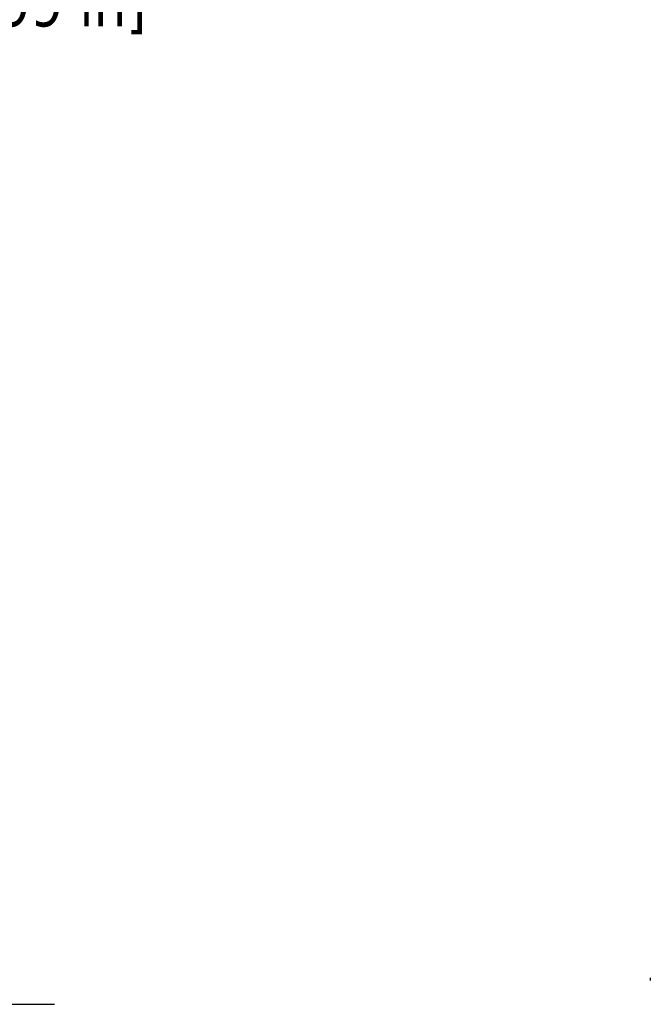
# Model space of a CAD drawing. Header units: millimetres. Extents: x 56 to 1798, y 64 to 1375.
# Tile 36 of 81: x 796 to 965, y 377 to 640. Entities that reach past the tile are written whole.
import ezdxf

# ---------------------------------------------------------------- set-up
doc = ezdxf.new("R2010")
doc.units = ezdxf.units.MM
doc.header["$LTSCALE"] = 6.666667
doc.layers.add('Dimension (ANSI)', color=7, linetype='Continuous', lineweight=25)
doc.layers.add('Visible (ANSI)', color=7, linetype='Continuous', lineweight=25)
doc.styles.add('Note Text (ANSI)', font='tahoma.ttf')
doc.dimstyles.new('Default - mm (ANSI)', dxfattribs={"dimscale": 6.666667, "dimtxt": 1.75, "dimasz": 1.5, "dimexe": 2, "dimexo": 1, "dimgap": 0.8, "dimtad": 0, "dimtih": 1, "dimtoh": 1, "dimrnd": 1e-08, "dimzin": 0, "dimdsep": 46, "dimtxsty": 'Note Text (ANSI)', "dimblk": 'Filled-2', "dimcen": 0.09, "dimdle": 10, "dimclrd": 256, "dimclre": 256, "dimclrt": 256, "dimadec": 1, "dimazin": 0, "dimtfac": 1.741714, "dimtofl": 0, "dimtmove": 0, "dimatfit": 3, "dimldrblk": 'Filled-1', "dimfxl": 1, "dimtolj": 1, "dimtzin": 0, "dimlwd": -1, "dimlwe": -1, "dimarcsym": 0})

# ---------------------------------------------------------------- blocks, each defined once
blk = doc.blocks.new('Filled-2')
at = {"color": 0}
for p, q in [((0, 0), (-1, 0.167)), ((-1, 0.167), (-1, -0.167)), ((-1, 0), (0, 0)), ((-1, -0.167), (0, 0))]:
    blk.add_line(p, q, dxfattribs=at)
at = {"color": 0, "flags": 128}
blk.add_lwpolyline([(-1, -0.167), (0, 0), (-1, 0.167), (-1, -0.167)], dxfattribs=at)
at = {"color": 0}
blk.add_solid([(-1, -0.167), (0, 0), (-1, 0.167), (-1, -0.167)], dxfattribs=at)
blk = doc.blocks.new('*D10')
at = {"layer": 'Defpoints', "color": 0, "transparency": 16777216}
for p in [(654.21, 1088.04), (792.09, 1088.04), (684.69, 376.86)]:
    blk.add_point(p, dxfattribs=at)
at = {"layer": 'Dimension (ANSI)', "transparency": 16777216}
for p, q in [((660.88, 1088.04), (805.42, 1088.04)), ((792.09, 1078.04), (792.09, 680.65)), ((792.09, 386.86), (792.09, 631.85)), ((691.36, 376.86), (805.42, 376.86))]:
    blk.add_line(p, q, dxfattribs=at)
at = {"layer": 'Dimension (ANSI)', "transparency": 16777216, "xscale": 10, "yscale": 10, "zscale": 10}
for p, rotation in [((792.09, 1088.04), 90), ((792.09, 376.86), 270)]:
    blk.add_blockref('Filled-2', p, dxfattribs=dict(at, rotation=rotation))
at = {"layer": 'Dimension (ANSI)', "transparency": 16777216, "char_height": 11.6667, "attachment_point": 5, "style": 'Note Text (ANSI)'}
for s, insert in [('\\A1; 711.18 mm', (792.09, 667.68)), ('\\A1;[27.999 in]', (792.09, 643.28))]:
    blk.add_mtext(s, dxfattribs=dict(at, insert=insert))
blk = doc.blocks.new('Filled-1')
at = {"color": 0}
for p, q in [((0, 0), (-1, 0.333)), ((-1, 0.333), (-1, -0.333)), ((-1, 0), (0, 0)), ((-1, -0.333), (0, 0))]:
    blk.add_line(p, q, dxfattribs=at)
at = {"color": 0, "flags": 128}
blk.add_lwpolyline([(-1, -0.333), (0, 0), (-1, 0.333), (-1, -0.333)], dxfattribs=at)
at = {"color": 0}
blk.add_solid([(-1, -0.333), (0, 0), (-1, 0.333), (-1, -0.333)], dxfattribs=at)

msp = doc.modelspace()

# ---------------------------------------------------------------- linework, layer by layer
at = {"layer": 'Visible (ANSI)'}
msp.add_line((964.6909, 383.9469), (964.6909, 383.2076), dxfattribs=at)

# ---------------------------------------------------------------- dimensions: what is measured, and where the dimension line sits
at = {"layer": 'Dimension (ANSI)'}
dim = msp.add_linear_dim(base=(792.0863, 1088.0376), p1=(684.6945, 376.8576), p2=(654.2145, 1088.0376), angle=90, text=' <> mm\\X[27.999 in]', dimstyle='Default - mm (ANSI)', override={"dimgap": 0.8, "dimdec": 2, "dimpost": '', "dimtol": 0, "dimlim": 0, "dimtp": 0, "dimtm": 0, "dimtdec": 2, "dimatfit": 1}, dxfattribs=at)
dim.commit()
dim.dimension.update_dxf_attribs({"geometry": '*D10', "text_midpoint": (792.0863, 656.2476), "dimtype": 160})

doc.saveas('drawing.dxf')
